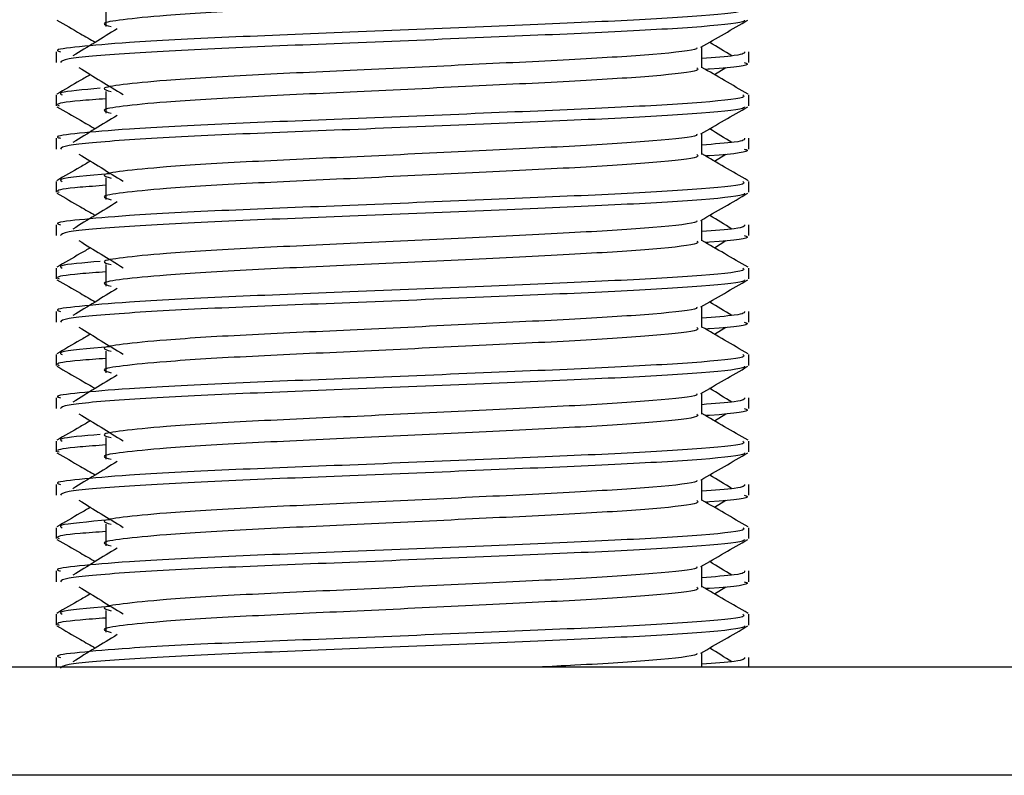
# Model space of a CAD drawing. Header units: millimetres. Extents: x 0 to 420, y 0 to 297.
# Tile 61 of 88: x 284.55 to 287.13, y 177.42 to 179.41. Entities that reach past the tile are written whole.
import ezdxf

# ---------------------------------------------------------------- set-up
doc = ezdxf.new("R2010")
doc.units = ezdxf.units.MM

msp = doc.modelspace()

# ---------------------------------------------------------------- linework, layer by layer
at = {"color": 7, "linetype": 'Continuous', "lineweight": 25}
for p, q in [((284.7748, 179.4454), (284.7748, 179.3885)), ((286.34, 179.2799), (286.34, 179.3353)), ((284.6439, 179.3223), (284.6439, 179.2939)), ((286.4631, 179.2939), (286.4631, 179.3223)), ((286.3728, 179.2621), (286.4032, 179.2807)), ((284.6439, 179.2086), (284.6439, 179.1802)), ((284.7748, 179.218), (284.7748, 179.1611)), ((286.4631, 179.1802), (286.4631, 179.2086)), ((284.6439, 179.0949), (284.6439, 179.0666)), ((286.34, 179.0525), (286.34, 179.1079)), ((286.4631, 179.0666), (286.4631, 179.0949)), ((286.3728, 179.0347), (286.4032, 179.0533)), ((284.7748, 178.9906), (284.7748, 178.9337)), ((284.6439, 178.9812), (284.6439, 178.9528)), ((286.4631, 178.9528), (286.4631, 178.9812)), ((284.6439, 178.8675), (284.6439, 178.8392)), ((286.34, 178.8251), (286.34, 178.8805)), ((286.4631, 178.8392), (286.4631, 178.8675)), ((286.3728, 178.8073), (286.4032, 178.8259)), ((284.7748, 178.7632), (284.7748, 178.7063)), ((284.6439, 178.7538), (284.6439, 178.7254)), ((286.4631, 178.7254), (286.4631, 178.7538)), ((286.34, 178.5977), (286.34, 178.6531)), ((284.6439, 178.6401), (284.6439, 178.6118)), ((286.4631, 178.6118), (286.4631, 178.6401)), ((286.3728, 178.5799), (286.4032, 178.5985)), ((284.6439, 178.5264), (284.6439, 178.498)), ((284.7748, 178.5358), (284.7748, 178.4789)), ((286.4631, 178.498), (286.4631, 178.5264)), ((286.34, 178.3703), (286.34, 178.4257)), ((284.6439, 178.4127), (284.6439, 178.3844)), ((286.4631, 178.3844), (286.4631, 178.4127)), ((286.3728, 178.3525), (286.4032, 178.3711)), ((284.6439, 178.299), (284.6439, 178.2706)), ((284.7748, 178.3084), (284.7748, 178.2515)), ((286.4631, 178.2706), (286.4631, 178.299)), ((286.34, 178.1429), (286.34, 178.1983)), ((284.6439, 178.1853), (284.6439, 178.157)), ((286.4631, 178.157), (286.4631, 178.1853)), ((286.3728, 178.1251), (286.4032, 178.1437)), ((284.6439, 178.0716), (284.6439, 178.0432)), ((284.7748, 178.081), (284.7748, 178.0241)), ((286.4631, 178.0432), (286.4631, 178.0716)), ((284.6439, 177.9579), (284.6439, 177.9296)), ((286.34, 177.9155), (286.34, 177.9709)), ((286.4631, 177.9296), (286.4631, 177.9579)), ((286.3728, 177.8977), (286.4032, 177.9163)), ((284.7748, 177.8536), (284.7748, 177.7967)), ((284.6439, 177.8442), (284.6439, 177.8158)), ((286.4631, 177.8158), (286.4631, 177.8442)), ((284.6439, 177.7305), (284.6439, 177.7052)), ((286.34, 177.7052), (286.34, 177.7435)), ((286.4631, 177.7052), (286.4631, 177.7305)), ((292.3185, 177.7052), (280.4371, 177.7052)), ((339.5602, 177.4209), (280.4371, 177.4209))]:
    msp.add_line(p, q, dxfattribs=at)
for points, knots in [([(286.3264, 179.5071), (286.3289, 179.5049), (286.3364, 179.4983), (286.2257, 179.4856), (286.0181, 179.4723), (285.7391, 179.4591), (285.4354, 179.4441), (285.1479, 179.4315), (284.9355, 179.4186), (284.8131, 179.4062), (284.7559, 179.3972), (284.7782, 179.391), (284.7881, 179.3883)], [0, 0, 0, 0, 0.059132, 0.177163, 0.292064, 0.406849, 0.524898, 0.638409, 0.754774, 0.844226, 0.930647, 1, 1, 1, 1]), ([(286.4473, 179.436), (286.4502, 179.4338), (286.4587, 179.4272), (286.3308, 179.4145), (286.0908, 179.4013), (285.7681, 179.388), (285.4168, 179.373), (285.0847, 179.3604), (284.8379, 179.3475), (284.6996, 179.3352), (284.6364, 179.3277), (284.6517, 179.3233), (284.6553, 179.3223)], [0, 0, 0, 0, 0.061077, 0.184512, 0.304677, 0.424721, 0.548174, 0.666888, 0.788581, 0.882129, 0.97251, 1, 1, 1, 1]), ([(284.6461, 179.4053), (284.6666, 179.3934), (284.7002, 179.374), (284.7337, 179.3546), (284.7467, 179.3471)], [0, 0, 0, 0, 0.61317, 1, 1, 1, 1]), ([(286.4522, 179.4052), (286.4515, 179.4038), (286.4486, 179.3979), (286.3311, 179.3861), (286.0907, 179.3728), (285.768, 179.3596), (285.4171, 179.3446), (285.0835, 179.332), (284.821, 179.3179), (284.6627, 179.3045), (284.6578, 179.2971), (284.6557, 179.2939)], [0, 0, 0, 0, 0.0399117, 0.1661575, 0.2890582, 0.4118359, 0.5381002, 0.6595169, 0.7839817, 0.9096926, 1, 1, 1, 1]), ([(286.3375, 179.3339), (286.3581, 179.3458), (286.3992, 179.3696), (286.4404, 179.3934), (286.4609, 179.4053)], [0, 0, 0, 0, 0.499936, 1, 1, 1, 1]), ([(284.8042, 179.3823), (284.7848, 179.3704), (284.7461, 179.3467), (284.7074, 179.323), (284.6881, 179.3111)], [0, 0, 0, 0, 0.49999, 1, 1, 1, 1]), ([(286.326, 179.3337), (286.327, 179.3324), (286.3312, 179.3267), (286.2241, 179.315), (286.0185, 179.3018), (285.7389, 179.2885), (285.4354, 179.2735), (285.1479, 179.261), (284.9355, 179.248), (284.8131, 179.2357), (284.7559, 179.2266), (284.7782, 179.2205), (284.7881, 179.2178)], [0, 0, 0, 0, 0.035107, 0.156135, 0.273953, 0.391653, 0.512699, 0.629093, 0.748412, 0.840135, 0.92875, 1, 1, 1, 1]), ([(286.4189, 179.3111), (286.3996, 179.323), (286.3801, 179.335), (286.3605, 179.347), (286.3603, 179.3471)], [0, 0, 0, 0, 0.989832, 1, 1, 1, 1]), ([(286.4517, 179.3223), (286.4522, 179.3189), (286.4531, 179.3132), (286.3728, 179.3069), (286.34, 179.3043)], [0, 0, 0, 0, 0.590683, 1, 1, 1, 1]), ([(284.7038, 179.2807), (284.7232, 179.2688), (284.7619, 179.2451), (284.8006, 179.2214), (284.8199, 179.2095)], [0, 0, 0, 0, 0.500011, 1, 1, 1, 1]), ([(286.3264, 179.2797), (286.3289, 179.2775), (286.3364, 179.2709), (286.2257, 179.2582), (286.0181, 179.2449), (285.7391, 179.2317), (285.4354, 179.2167), (285.1479, 179.2041), (284.9355, 179.1912), (284.8131, 179.1789), (284.7559, 179.1698), (284.7782, 179.1636), (284.7881, 179.1609)], [0, 0, 0, 0, 0.059132, 0.177163, 0.292064, 0.406849, 0.524898, 0.638409, 0.754774, 0.844226, 0.930647, 1, 1, 1, 1]), ([(286.4614, 179.2108), (286.4408, 179.2227), (286.4003, 179.2461), (286.3599, 179.2696), (286.34, 179.2811)], [0, 0, 0, 0, 0.508368, 1, 1, 1, 1]), ([(286.4513, 179.2939), (286.4546, 179.2929), (286.4715, 179.2874), (286.4305, 179.2809), (286.355, 179.276), (286.3524, 179.2758)], [0, 0, 0, 0, 0.190296, 0.972093, 1, 1, 1, 1]), ([(284.7342, 179.2621), (284.7252, 179.2569), (284.6957, 179.2398), (284.6662, 179.2227), (284.6456, 179.2108)], [0, 0, 0, 0, 0.303338, 1, 1, 1, 1]), ([(284.76, 179.2261), (284.7155, 179.2223), (284.6448, 179.2162), (284.6556, 179.2106), (284.6597, 179.2086)], [0, 0, 0, 0, 0.629852, 1, 1, 1, 1]), ([(286.4473, 179.2086), (286.4502, 179.2064), (286.4587, 179.1998), (286.3308, 179.1871), (286.0908, 179.1739), (285.7681, 179.1606), (285.4168, 179.1456), (285.0847, 179.133), (284.8379, 179.1201), (284.6996, 179.1078), (284.6364, 179.1003), (284.6517, 179.0959), (284.6553, 179.0949)], [0, 0, 0, 0, 0.061077, 0.184512, 0.304677, 0.424721, 0.548174, 0.666888, 0.788581, 0.882129, 0.97251, 1, 1, 1, 1]), ([(284.7748, 179.1986), (284.7506, 179.1968), (284.6763, 179.1914), (284.6409, 179.1856), (284.6495, 179.1812), (284.6515, 179.1802)], [0, 0, 0, 0, 0.270543, 0.831179, 1, 1, 1, 1]), ([(284.6461, 179.1779), (284.6666, 179.166), (284.7002, 179.1466), (284.7337, 179.1272), (284.7467, 179.1197)], [0, 0, 0, 0, 0.61317, 1, 1, 1, 1]), ([(286.4522, 179.1778), (286.4515, 179.1764), (286.4486, 179.1705), (286.3311, 179.1587), (286.0907, 179.1454), (285.768, 179.1322), (285.4171, 179.1172), (285.0835, 179.1046), (284.821, 179.0905), (284.6627, 179.0771), (284.6578, 179.0697), (284.6557, 179.0666)], [0, 0, 0, 0, 0.039912, 0.166158, 0.289058, 0.411836, 0.5381, 0.659517, 0.783982, 0.909693, 1, 1, 1, 1]), ([(286.3375, 179.1065), (286.3581, 179.1184), (286.3992, 179.1422), (286.4404, 179.166), (286.4609, 179.1779)], [0, 0, 0, 0, 0.499936, 1, 1, 1, 1]), ([(284.8042, 179.1549), (284.7848, 179.143), (284.7461, 179.1193), (284.7074, 179.0956), (284.6881, 179.0837)], [0, 0, 0, 0, 0.49999, 1, 1, 1, 1]), ([(286.4189, 179.0837), (286.3996, 179.0956), (286.3801, 179.1076), (286.3605, 179.1196), (286.3603, 179.1197)], [0, 0, 0, 0, 0.989832, 1, 1, 1, 1]), ([(286.326, 179.1063), (286.327, 179.105), (286.3312, 179.0993), (286.2241, 179.0876), (286.0185, 179.0744), (285.7389, 179.0611), (285.4354, 179.0461), (285.1479, 179.0336), (284.9355, 179.0206), (284.8131, 179.0083), (284.7559, 178.9992), (284.7782, 178.9931), (284.7881, 178.9904)], [0, 0, 0, 0, 0.035107, 0.156135, 0.273953, 0.391653, 0.512699, 0.629093, 0.748412, 0.840135, 0.92875, 1, 1, 1, 1]), ([(286.4517, 179.0949), (286.4522, 179.0915), (286.4531, 179.0858), (286.3728, 179.0795), (286.34, 179.077)], [0, 0, 0, 0, 0.590683, 1, 1, 1, 1]), ([(286.4513, 179.0666), (286.4546, 179.0655), (286.4715, 179.06), (286.4305, 179.0535), (286.355, 179.0486), (286.3524, 179.0484)], [0, 0, 0, 0, 0.190296, 0.972093, 1, 1, 1, 1]), ([(284.7038, 179.0533), (284.7232, 179.0415), (284.7619, 179.0177), (284.8006, 178.994), (284.8199, 178.9821)], [0, 0, 0, 0, 0.500011, 1, 1, 1, 1]), ([(286.3264, 179.0523), (286.3289, 179.0501), (286.3364, 179.0435), (286.2257, 179.0308), (286.0181, 179.0175), (285.7391, 179.0043), (285.4354, 178.9893), (285.1479, 178.9767), (284.9355, 178.9638), (284.8131, 178.9515), (284.7559, 178.9424), (284.7782, 178.9363), (284.7881, 178.9335)], [0, 0, 0, 0, 0.059132, 0.1771634, 0.2920638, 0.4068492, 0.5248979, 0.6384095, 0.7547738, 0.8442256, 0.9306466, 1, 1, 1, 1]), ([(286.4614, 178.9834), (286.4408, 178.9953), (286.4003, 179.0187), (286.3599, 179.0422), (286.34, 179.0537)], [0, 0, 0, 0, 0.508368, 1, 1, 1, 1]), ([(284.7342, 179.0347), (284.7252, 179.0295), (284.6957, 179.0124), (284.6662, 178.9953), (284.6456, 178.9834)], [0, 0, 0, 0, 0.303338, 1, 1, 1, 1]), ([(284.7846, 179.0015), (284.7282, 178.9967), (284.6451, 178.9897), (284.6561, 178.9832), (284.6597, 178.9812)], [0, 0, 0, 0, 0.678995, 1, 1, 1, 1]), ([(286.4473, 178.9812), (286.4502, 178.979), (286.4587, 178.9724), (286.3308, 178.9597), (286.0908, 178.9465), (285.7681, 178.9332), (285.4168, 178.9182), (285.0847, 178.9056), (284.8379, 178.8927), (284.6996, 178.8804), (284.6364, 178.8729), (284.6517, 178.8685), (284.6553, 178.8675)], [0, 0, 0, 0, 0.061077, 0.184512, 0.304677, 0.424721, 0.548174, 0.666888, 0.788581, 0.882129, 0.97251, 1, 1, 1, 1]), ([(284.7748, 178.9712), (284.7506, 178.9694), (284.6763, 178.964), (284.6409, 178.9582), (284.6495, 178.9538), (284.6515, 178.9528)], [0, 0, 0, 0, 0.270543, 0.831179, 1, 1, 1, 1]), ([(284.6461, 178.9505), (284.6666, 178.9386), (284.7002, 178.9192), (284.7337, 178.8998), (284.7467, 178.8923)], [0, 0, 0, 0, 0.61317, 1, 1, 1, 1]), ([(286.4522, 178.9504), (286.4515, 178.949), (286.4486, 178.9431), (286.3311, 178.9313), (286.0907, 178.918), (285.768, 178.9048), (285.4171, 178.8898), (285.0835, 178.8772), (284.821, 178.8632), (284.6627, 178.8497), (284.6578, 178.8423), (284.6557, 178.8392)], [0, 0, 0, 0, 0.0399117, 0.1661575, 0.2890582, 0.4118359, 0.5381002, 0.6595169, 0.7839817, 0.9096926, 1, 1, 1, 1]), ([(286.3375, 178.8791), (286.3581, 178.891), (286.3992, 178.9148), (286.4404, 178.9386), (286.4609, 178.9505)], [0, 0, 0, 0, 0.499936, 1, 1, 1, 1]), ([(284.8042, 178.9275), (284.7848, 178.9157), (284.7461, 178.8919), (284.7074, 178.8682), (284.6881, 178.8563)], [0, 0, 0, 0, 0.49999, 1, 1, 1, 1]), ([(286.4189, 178.8563), (286.3996, 178.8682), (286.3801, 178.8802), (286.3605, 178.8922), (286.3603, 178.8923)], [0, 0, 0, 0, 0.989832, 1, 1, 1, 1]), ([(286.326, 178.8789), (286.327, 178.8776), (286.3312, 178.8719), (286.2241, 178.8602), (286.0185, 178.847), (285.7389, 178.8337), (285.4354, 178.8187), (285.1479, 178.8062), (284.9355, 178.7933), (284.8131, 178.7809), (284.7559, 178.7718), (284.7782, 178.7657), (284.7881, 178.763)], [0, 0, 0, 0, 0.035107, 0.156135, 0.273953, 0.391653, 0.512699, 0.629093, 0.748412, 0.840135, 0.92875, 1, 1, 1, 1]), ([(286.4517, 178.8675), (286.4522, 178.8641), (286.4531, 178.8584), (286.3728, 178.8521), (286.34, 178.8496)], [0, 0, 0, 0, 0.590683, 1, 1, 1, 1]), ([(286.4513, 178.8392), (286.4546, 178.8381), (286.4715, 178.8327), (286.4305, 178.8261), (286.355, 178.8212), (286.3524, 178.821)], [0, 0, 0, 0, 0.190296, 0.972093, 1, 1, 1, 1]), ([(284.7038, 178.8259), (284.7232, 178.8141), (284.7619, 178.7903), (284.8006, 178.7666), (284.8199, 178.7547)], [0, 0, 0, 0, 0.500011, 1, 1, 1, 1]), ([(286.3264, 178.8249), (286.3289, 178.8227), (286.3364, 178.8161), (286.2257, 178.8034), (286.0181, 178.7901), (285.7391, 178.7769), (285.4354, 178.7619), (285.1479, 178.7493), (284.9355, 178.7364), (284.8131, 178.7241), (284.7559, 178.715), (284.7782, 178.7089), (284.7881, 178.7061)], [0, 0, 0, 0, 0.059132, 0.177163, 0.292064, 0.406849, 0.524898, 0.638409, 0.754774, 0.844226, 0.930647, 1, 1, 1, 1]), ([(286.4614, 178.756), (286.4408, 178.7679), (286.4003, 178.7913), (286.3599, 178.8148), (286.34, 178.8263)], [0, 0, 0, 0, 0.508368, 1, 1, 1, 1]), ([(284.7342, 178.8073), (284.7252, 178.8021), (284.6957, 178.785), (284.6662, 178.7679), (284.6456, 178.756)], [0, 0, 0, 0, 0.303338, 1, 1, 1, 1]), ([(284.76, 178.7713), (284.7155, 178.7675), (284.6448, 178.7614), (284.6556, 178.7558), (284.6597, 178.7538)], [0, 0, 0, 0, 0.629852, 1, 1, 1, 1]), ([(286.4473, 178.7538), (286.4502, 178.7516), (286.4587, 178.745), (286.3308, 178.7323), (286.0908, 178.7191), (285.7681, 178.7058), (285.4168, 178.6908), (285.0847, 178.6782), (284.8379, 178.6653), (284.6996, 178.653), (284.6364, 178.6455), (284.6517, 178.6411), (284.6553, 178.6401)], [0, 0, 0, 0, 0.061077, 0.184512, 0.304677, 0.424721, 0.548174, 0.666888, 0.788581, 0.882129, 0.97251, 1, 1, 1, 1]), ([(284.7748, 178.7438), (284.7506, 178.742), (284.6763, 178.7366), (284.6409, 178.7308), (284.6495, 178.7264), (284.6515, 178.7254)], [0, 0, 0, 0, 0.270543, 0.831179, 1, 1, 1, 1]), ([(284.6461, 178.7231), (284.6666, 178.7112), (284.7002, 178.6918), (284.7337, 178.6724), (284.7467, 178.6649)], [0, 0, 0, 0, 0.61317, 1, 1, 1, 1]), ([(286.4522, 178.723), (286.4515, 178.7216), (286.4486, 178.7157), (286.3311, 178.7039), (286.0907, 178.6906), (285.768, 178.6774), (285.4171, 178.6624), (285.0835, 178.6498), (284.821, 178.6358), (284.6627, 178.6223), (284.6578, 178.6149), (284.6557, 178.6118)], [0, 0, 0, 0, 0.0399117, 0.1661575, 0.2890582, 0.4118359, 0.5381002, 0.6595169, 0.7839817, 0.9096926, 1, 1, 1, 1]), ([(286.3375, 178.6517), (286.3581, 178.6636), (286.3992, 178.6874), (286.4404, 178.7112), (286.4609, 178.7231)], [0, 0, 0, 0, 0.499936, 1, 1, 1, 1]), ([(284.8042, 178.7001), (284.7848, 178.6883), (284.7461, 178.6645), (284.7074, 178.6408), (284.6881, 178.6289)], [0, 0, 0, 0, 0.49999, 1, 1, 1, 1]), ([(286.4189, 178.6289), (286.3996, 178.6408), (286.3801, 178.6528), (286.3605, 178.6648), (286.3603, 178.6649)], [0, 0, 0, 0, 0.989832, 1, 1, 1, 1]), ([(286.326, 178.6515), (286.327, 178.6502), (286.3312, 178.6445), (286.2241, 178.6328), (286.0185, 178.6196), (285.7389, 178.6064), (285.4354, 178.5913), (285.1479, 178.5788), (284.9355, 178.5659), (284.8131, 178.5535), (284.7559, 178.5444), (284.7782, 178.5383), (284.7881, 178.5356)], [0, 0, 0, 0, 0.035107, 0.156135, 0.273953, 0.391653, 0.512699, 0.629093, 0.748412, 0.840135, 0.92875, 1, 1, 1, 1]), ([(286.4517, 178.6401), (286.4522, 178.6367), (286.4531, 178.631), (286.3728, 178.6247), (286.34, 178.6222)], [0, 0, 0, 0, 0.590683, 1, 1, 1, 1]), ([(286.4513, 178.6118), (286.4546, 178.6107), (286.4715, 178.6053), (286.4305, 178.5987), (286.355, 178.5938), (286.3524, 178.5936)], [0, 0, 0, 0, 0.190296, 0.972093, 1, 1, 1, 1]), ([(284.7342, 178.5799), (284.7252, 178.5747), (284.6957, 178.5576), (284.6662, 178.5405), (284.6456, 178.5286)], [0, 0, 0, 0, 0.303338, 1, 1, 1, 1]), ([(284.7038, 178.5985), (284.7232, 178.5867), (284.7619, 178.5629), (284.8006, 178.5392), (284.8199, 178.5273)], [0, 0, 0, 0, 0.5000113, 1, 1, 1, 1]), ([(286.3264, 178.5975), (286.3289, 178.5953), (286.3364, 178.5887), (286.2257, 178.576), (286.0181, 178.5627), (285.7391, 178.5495), (285.4354, 178.5345), (285.1479, 178.5219), (284.9355, 178.509), (284.8131, 178.4967), (284.7559, 178.4876), (284.7782, 178.4815), (284.7881, 178.4787)], [0, 0, 0, 0, 0.059132, 0.177163, 0.292064, 0.406849, 0.524898, 0.638409, 0.754774, 0.844226, 0.930647, 1, 1, 1, 1]), ([(286.4614, 178.5286), (286.4408, 178.5405), (286.4003, 178.5639), (286.3599, 178.5874), (286.34, 178.5989)], [0, 0, 0, 0, 0.508368, 1, 1, 1, 1]), ([(286.4473, 178.5264), (286.4502, 178.5242), (286.4587, 178.5176), (286.3308, 178.5049), (286.0908, 178.4917), (285.7681, 178.4784), (285.4168, 178.4634), (285.0847, 178.4509), (284.8379, 178.4379), (284.6996, 178.4256), (284.6364, 178.4182), (284.6517, 178.4137), (284.6553, 178.4127)], [0, 0, 0, 0, 0.061077, 0.184512, 0.304677, 0.424721, 0.548174, 0.666888, 0.788581, 0.882129, 0.97251, 1, 1, 1, 1]), ([(284.7846, 178.5467), (284.7282, 178.5419), (284.6451, 178.5349), (284.6561, 178.5284), (284.6597, 178.5264)], [0, 0, 0, 0, 0.678995, 1, 1, 1, 1]), ([(284.7748, 178.5164), (284.7506, 178.5146), (284.6763, 178.5092), (284.6409, 178.5034), (284.6495, 178.499), (284.6515, 178.498)], [0, 0, 0, 0, 0.270543, 0.831179, 1, 1, 1, 1]), ([(284.6461, 178.4957), (284.6666, 178.4838), (284.7002, 178.4644), (284.7337, 178.445), (284.7467, 178.4375)], [0, 0, 0, 0, 0.61317, 1, 1, 1, 1]), ([(286.4522, 178.4956), (286.4515, 178.4942), (286.4486, 178.4883), (286.3311, 178.4765), (286.0907, 178.4633), (285.768, 178.45), (285.4171, 178.435), (285.0835, 178.4224), (284.821, 178.4084), (284.6627, 178.3949), (284.6578, 178.3875), (284.6557, 178.3844)], [0, 0, 0, 0, 0.039912, 0.166158, 0.289058, 0.411836, 0.5381, 0.659517, 0.783982, 0.909693, 1, 1, 1, 1]), ([(284.8042, 178.4727), (284.7848, 178.4609), (284.7461, 178.4371), (284.7074, 178.4134), (284.6881, 178.4015)], [0, 0, 0, 0, 0.49999, 1, 1, 1, 1]), ([(286.3375, 178.4243), (286.3581, 178.4362), (286.3992, 178.46), (286.4404, 178.4838), (286.4609, 178.4957)], [0, 0, 0, 0, 0.499936, 1, 1, 1, 1]), ([(286.326, 178.4241), (286.327, 178.4229), (286.3312, 178.4171), (286.2241, 178.4054), (286.0185, 178.3922), (285.7389, 178.379), (285.4354, 178.3639), (285.1479, 178.3514), (284.9355, 178.3385), (284.8131, 178.3261), (284.7559, 178.317), (284.7782, 178.3109), (284.7881, 178.3082)], [0, 0, 0, 0, 0.035107, 0.156135, 0.273953, 0.391653, 0.512699, 0.629093, 0.748412, 0.840135, 0.92875, 1, 1, 1, 1]), ([(286.4189, 178.4015), (286.3996, 178.4134), (286.3801, 178.4254), (286.3605, 178.4374), (286.3603, 178.4375)], [0, 0, 0, 0, 0.9898318, 1, 1, 1, 1]), ([(286.4517, 178.4127), (286.4522, 178.4093), (286.4531, 178.4036), (286.3728, 178.3973), (286.34, 178.3948)], [0, 0, 0, 0, 0.590683, 1, 1, 1, 1]), ([(284.7038, 178.3711), (284.7232, 178.3593), (284.7619, 178.3355), (284.8006, 178.3118), (284.8199, 178.2999)], [0, 0, 0, 0, 0.500011, 1, 1, 1, 1]), ([(286.3264, 178.3701), (286.3289, 178.3679), (286.3364, 178.3613), (286.2257, 178.3486), (286.0181, 178.3353), (285.7391, 178.3221), (285.4354, 178.3071), (285.1479, 178.2945), (284.9355, 178.2816), (284.8131, 178.2693), (284.7559, 178.2602), (284.7782, 178.2541), (284.7881, 178.2513)], [0, 0, 0, 0, 0.059132, 0.177163, 0.292064, 0.406849, 0.524898, 0.638409, 0.754774, 0.844226, 0.930647, 1, 1, 1, 1]), ([(286.4614, 178.3012), (286.4408, 178.3131), (286.4003, 178.3366), (286.3599, 178.36), (286.34, 178.3715)], [0, 0, 0, 0, 0.508368, 1, 1, 1, 1]), ([(286.4513, 178.3844), (286.4546, 178.3833), (286.4715, 178.3779), (286.4305, 178.3713), (286.355, 178.3664), (286.3524, 178.3662)], [0, 0, 0, 0, 0.190296, 0.972093, 1, 1, 1, 1]), ([(284.7342, 178.3525), (284.7252, 178.3473), (284.6957, 178.3302), (284.6662, 178.3131), (284.6456, 178.3012)], [0, 0, 0, 0, 0.303338, 1, 1, 1, 1]), ([(284.76, 178.3165), (284.7155, 178.3127), (284.6448, 178.3066), (284.6556, 178.301), (284.6597, 178.299)], [0, 0, 0, 0, 0.629852, 1, 1, 1, 1]), ([(286.4473, 178.299), (286.4502, 178.2968), (286.4587, 178.2902), (286.3308, 178.2775), (286.0908, 178.2643), (285.7681, 178.251), (285.4168, 178.236), (285.0847, 178.2235), (284.8379, 178.2106), (284.6996, 178.1982), (284.6364, 178.1908), (284.6517, 178.1863), (284.6553, 178.1853)], [0, 0, 0, 0, 0.0610772, 0.1845123, 0.3046768, 0.4247211, 0.5481742, 0.6668878, 0.7885815, 0.8821287, 0.9725098, 1, 1, 1, 1]), ([(284.6461, 178.2683), (284.6666, 178.2564), (284.7002, 178.237), (284.7337, 178.2176), (284.7467, 178.2101)], [0, 0, 0, 0, 0.6131696, 1, 1, 1, 1]), ([(284.7748, 178.289), (284.7506, 178.2872), (284.6763, 178.2818), (284.6409, 178.276), (284.6495, 178.2716), (284.6515, 178.2706)], [0, 0, 0, 0, 0.270543, 0.831179, 1, 1, 1, 1]), ([(286.4522, 178.2682), (286.4515, 178.2668), (286.4486, 178.2609), (286.3311, 178.2491), (286.0907, 178.2359), (285.768, 178.2226), (285.4171, 178.2076), (285.0835, 178.195), (284.821, 178.181), (284.6627, 178.1675), (284.6578, 178.1601), (284.6557, 178.157)], [0, 0, 0, 0, 0.039912, 0.166158, 0.289058, 0.411836, 0.5381, 0.659517, 0.783982, 0.909693, 1, 1, 1, 1]), ([(286.3375, 178.1969), (286.3581, 178.2088), (286.3992, 178.2326), (286.4404, 178.2564), (286.4609, 178.2683)], [0, 0, 0, 0, 0.499936, 1, 1, 1, 1]), ([(284.8042, 178.2453), (284.7848, 178.2335), (284.7461, 178.2097), (284.7074, 178.186), (284.6881, 178.1741)], [0, 0, 0, 0, 0.49999, 1, 1, 1, 1]), ([(286.326, 178.1967), (286.327, 178.1955), (286.3312, 178.1897), (286.2241, 178.178), (286.0185, 178.1648), (285.7389, 178.1516), (285.4354, 178.1365), (285.1479, 178.124), (284.9355, 178.1111), (284.8131, 178.0987), (284.7559, 178.0896), (284.7782, 178.0835), (284.7881, 178.0808)], [0, 0, 0, 0, 0.035107, 0.156135, 0.273953, 0.391653, 0.512699, 0.629093, 0.748412, 0.840135, 0.92875, 1, 1, 1, 1]), ([(286.4189, 178.1741), (286.3996, 178.186), (286.3801, 178.198), (286.3605, 178.21), (286.3603, 178.2101)], [0, 0, 0, 0, 0.989832, 1, 1, 1, 1]), ([(286.4517, 178.1853), (286.4522, 178.1819), (286.4531, 178.1762), (286.3728, 178.1699), (286.34, 178.1674)], [0, 0, 0, 0, 0.590683, 1, 1, 1, 1]), ([(284.7038, 178.1437), (284.7232, 178.1319), (284.7619, 178.1081), (284.8006, 178.0844), (284.8199, 178.0725)], [0, 0, 0, 0, 0.500011, 1, 1, 1, 1]), ([(286.3264, 178.1427), (286.3289, 178.1405), (286.3364, 178.1339), (286.2257, 178.1212), (286.0181, 178.1079), (285.7391, 178.0947), (285.4354, 178.0797), (285.1479, 178.0671), (284.9355, 178.0542), (284.8131, 178.0419), (284.7559, 178.0328), (284.7782, 178.0267), (284.7881, 178.0239)], [0, 0, 0, 0, 0.059132, 0.177163, 0.292064, 0.406849, 0.524898, 0.638409, 0.754774, 0.844226, 0.930647, 1, 1, 1, 1]), ([(286.4614, 178.0738), (286.4408, 178.0857), (286.4003, 178.1092), (286.3599, 178.1326), (286.34, 178.1441)], [0, 0, 0, 0, 0.508368, 1, 1, 1, 1]), ([(286.4513, 178.157), (286.4546, 178.1559), (286.4715, 178.1505), (286.4305, 178.1439), (286.355, 178.139), (286.3524, 178.1389)], [0, 0, 0, 0, 0.190296, 0.972093, 1, 1, 1, 1]), ([(284.7342, 178.1251), (284.7252, 178.1199), (284.6957, 178.1028), (284.6662, 178.0857), (284.6456, 178.0738)], [0, 0, 0, 0, 0.303338, 1, 1, 1, 1]), ([(284.7846, 178.0919), (284.7282, 178.0871), (284.6451, 178.0801), (284.6561, 178.0737), (284.6597, 178.0716)], [0, 0, 0, 0, 0.678995, 1, 1, 1, 1]), ([(286.4473, 178.0716), (286.4502, 178.0694), (286.4587, 178.0628), (286.3308, 178.0501), (286.0908, 178.0369), (285.7681, 178.0236), (285.4168, 178.0086), (285.0847, 177.9961), (284.8379, 177.9832), (284.6996, 177.9708), (284.6364, 177.9634), (284.6517, 177.9589), (284.6553, 177.9579)], [0, 0, 0, 0, 0.061077, 0.184512, 0.304677, 0.424721, 0.548174, 0.666888, 0.788581, 0.882129, 0.97251, 1, 1, 1, 1]), ([(284.7748, 178.0616), (284.7506, 178.0598), (284.6763, 178.0544), (284.6409, 178.0486), (284.6495, 178.0442), (284.6515, 178.0432)], [0, 0, 0, 0, 0.270543, 0.831179, 1, 1, 1, 1]), ([(284.6461, 178.0409), (284.6666, 178.029), (284.7002, 178.0096), (284.7337, 177.9902), (284.7467, 177.9827)], [0, 0, 0, 0, 0.61317, 1, 1, 1, 1]), ([(286.4522, 178.0408), (286.4515, 178.0394), (286.4486, 178.0335), (286.3311, 178.0217), (286.0907, 178.0085), (285.768, 177.9952), (285.4171, 177.9802), (285.0835, 177.9676), (284.821, 177.9536), (284.6627, 177.9402), (284.6578, 177.9327), (284.6557, 177.9296)], [0, 0, 0, 0, 0.039912, 0.166158, 0.289058, 0.411836, 0.5381, 0.659517, 0.783982, 0.909693, 1, 1, 1, 1]), ([(286.3375, 177.9695), (286.3581, 177.9814), (286.3992, 178.0052), (286.4404, 178.029), (286.4609, 178.0409)], [0, 0, 0, 0, 0.4999356, 1, 1, 1, 1]), ([(284.8042, 178.0179), (284.7848, 178.0061), (284.7461, 177.9823), (284.7074, 177.9586), (284.6881, 177.9467)], [0, 0, 0, 0, 0.49999, 1, 1, 1, 1]), ([(286.4189, 177.9467), (286.3996, 177.9586), (286.3801, 177.9706), (286.3605, 177.9826), (286.3603, 177.9827)], [0, 0, 0, 0, 0.9898318, 1, 1, 1, 1]), ([(286.326, 177.9693), (286.327, 177.9681), (286.3312, 177.9623), (286.2241, 177.9506), (286.0185, 177.9374), (285.7389, 177.9242), (285.4354, 177.9092), (285.1479, 177.8966), (284.9355, 177.8837), (284.8131, 177.8713), (284.7559, 177.8622), (284.7782, 177.8561), (284.7881, 177.8534)], [0, 0, 0, 0, 0.035107, 0.156135, 0.273953, 0.391653, 0.512699, 0.629093, 0.748412, 0.840135, 0.92875, 1, 1, 1, 1]), ([(286.4517, 177.9579), (286.4522, 177.9545), (286.4531, 177.9488), (286.3728, 177.9425), (286.34, 177.94)], [0, 0, 0, 0, 0.590683, 1, 1, 1, 1]), ([(286.4513, 177.9296), (286.4546, 177.9285), (286.4715, 177.9231), (286.4305, 177.9165), (286.355, 177.9116), (286.3524, 177.9115)], [0, 0, 0, 0, 0.190296, 0.972093, 1, 1, 1, 1]), ([(284.7038, 177.9163), (284.7232, 177.9045), (284.7619, 177.8807), (284.8006, 177.857), (284.8199, 177.8451)], [0, 0, 0, 0, 0.500011, 1, 1, 1, 1]), ([(286.3264, 177.9153), (286.3289, 177.9131), (286.3364, 177.9065), (286.2257, 177.8938), (286.0181, 177.8805), (285.7391, 177.8673), (285.4354, 177.8523), (285.1479, 177.8397), (284.9355, 177.8268), (284.8131, 177.8145), (284.7559, 177.8054), (284.7782, 177.7993), (284.7881, 177.7965)], [0, 0, 0, 0, 0.059132, 0.177163, 0.292064, 0.406849, 0.524898, 0.638409, 0.754774, 0.844226, 0.930647, 1, 1, 1, 1]), ([(286.4614, 177.8465), (286.4408, 177.8584), (286.4003, 177.8818), (286.3599, 177.9052), (286.34, 177.9167)], [0, 0, 0, 0, 0.508368, 1, 1, 1, 1]), ([(284.7342, 177.8977), (284.7252, 177.8925), (284.6957, 177.8754), (284.6662, 177.8584), (284.6456, 177.8465)], [0, 0, 0, 0, 0.303338, 1, 1, 1, 1]), ([(284.7846, 177.8645), (284.7282, 177.8597), (284.6451, 177.8527), (284.6561, 177.8463), (284.6597, 177.8442)], [0, 0, 0, 0, 0.678995, 1, 1, 1, 1]), ([(286.4473, 177.8442), (286.4502, 177.842), (286.4587, 177.8354), (286.3308, 177.8228), (286.0908, 177.8095), (285.7681, 177.7963), (285.4168, 177.7812), (285.0847, 177.7687), (284.8379, 177.7558), (284.6996, 177.7434), (284.6364, 177.736), (284.6517, 177.7315), (284.6553, 177.7305)], [0, 0, 0, 0, 0.0610772, 0.1845123, 0.3046768, 0.4247211, 0.5481742, 0.6668878, 0.7885815, 0.8821287, 0.9725098, 1, 1, 1, 1]), ([(284.7748, 177.8342), (284.7506, 177.8324), (284.6763, 177.827), (284.6409, 177.8212), (284.6495, 177.8168), (284.6515, 177.8158)], [0, 0, 0, 0, 0.270543, 0.831179, 1, 1, 1, 1]), ([(284.6461, 177.8135), (284.6666, 177.8016), (284.7002, 177.7822), (284.7337, 177.7628), (284.7467, 177.7553)], [0, 0, 0, 0, 0.61317, 1, 1, 1, 1]), ([(286.4522, 177.8134), (286.4515, 177.812), (286.4486, 177.8061), (286.3311, 177.7943), (286.0907, 177.7811), (285.768, 177.7678), (285.4171, 177.7528), (285.0835, 177.7402), (284.821, 177.7262), (284.6627, 177.7128), (284.6578, 177.7053), (284.6557, 177.7022)], [0, 0, 0, 0, 0.039912, 0.166158, 0.289058, 0.411836, 0.5381, 0.659517, 0.783982, 0.909693, 1, 1, 1, 1]), ([(286.3375, 177.7421), (286.3581, 177.754), (286.3992, 177.7778), (286.4404, 177.8016), (286.4609, 177.8135)], [0, 0, 0, 0, 0.499936, 1, 1, 1, 1]), ([(284.8042, 177.7905), (284.7848, 177.7787), (284.7461, 177.7549), (284.7074, 177.7312), (284.6881, 177.7193)], [0, 0, 0, 0, 0.49999, 1, 1, 1, 1]), ([(286.4189, 177.7193), (286.3996, 177.7312), (286.3801, 177.7432), (286.3605, 177.7552), (286.3603, 177.7553)], [0, 0, 0, 0, 0.989832, 1, 1, 1, 1]), ([(286.326, 177.7419), (286.327, 177.7407), (286.3313, 177.735), (286.2218, 177.7232), (286.0678, 177.7129), (285.9425, 177.7068), (285.9093, 177.7052)], [0, 0, 0, 0, 0.1109658, 0.4935152, 0.8659168, 1, 1, 1, 1]), ([(286.4517, 177.7305), (286.4522, 177.7271), (286.4531, 177.7214), (286.3728, 177.7151), (286.34, 177.7126)], [0, 0, 0, 0, 0.590683, 1, 1, 1, 1])]:
    msp.add_open_spline(points, degree=3, knots=knots, dxfattribs=at)

doc.saveas('drawing.dxf')
